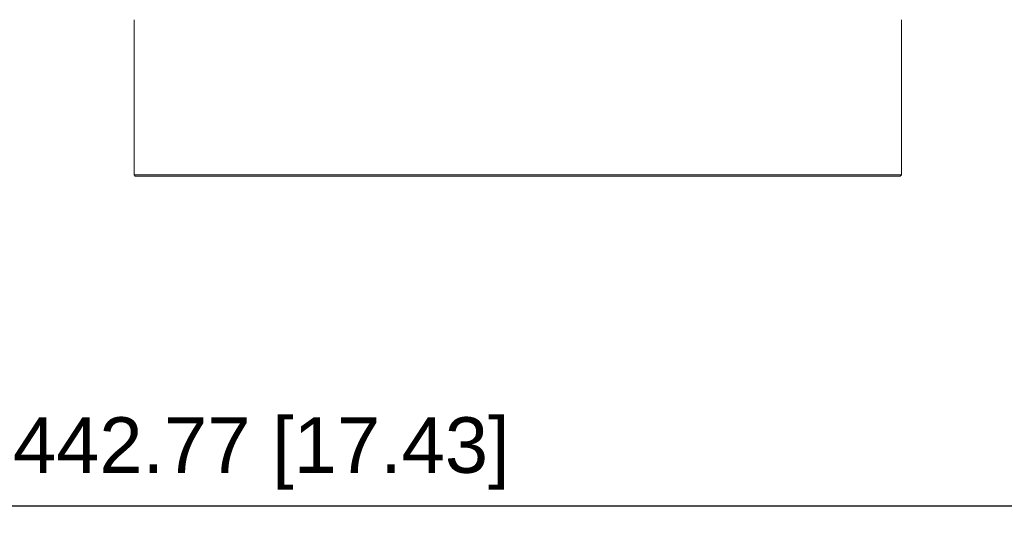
# Model space of a CAD drawing. Header units: millimetres. Extents: x 3925 to 5043, y -86 to 778.
# Tile 35 of 113: x 4355 to 4443, y 423 to 470. Entities that reach past the tile are written whole.
import ezdxf

# ---------------------------------------------------------------- set-up
doc = ezdxf.new("R2010")
doc.units = ezdxf.units.MM
doc.header["$LTSCALE"] = 46.255
doc.header["$PDMODE"] = 3
doc.header["$PDSIZE"] = 1
doc.layers.get('0').update_dxf_attribs({"linetype": 'CONTINUOUS'})
doc.layers.get('Defpoints').update_dxf_attribs({"linetype": 'CONTINUOUS'})
doc.layers.add('PJ-LENS-B10RDXF_CONTINUOUS_LINE', color=7, linetype='CONTINUOUS')
doc.styles.add('SLDTEXTSTYLE0', font='arialbd.ttf', dxfattribs={"height": 5.5})
doc.styles.add('SLDTEXTSTYLE2', font='arial.ttf')
doc.dimstyles.new('SLDDIMSTYLE1', dxfattribs={"dimtxt": 5.650301, "dimasz": 4.572, "dimexe": 0, "dimexo": 0.0625, "dimgap": 1.412575, "dimtad": 0, "dimtih": 1, "dimtoh": 1, "dimlfac": 3.5, "dimrnd": 1e-09, "dimzin": 4, "dimdsep": 46, "dimtxsty": 'SLDTEXTSTYLE0', "dimsah": 1, "dimcen": 0.09, "dimadec": 0, "dimazin": 1, "dimtol": 1, "dimtp": 0.8, "dimtm": 0.8, "dimtfac": 1, "dimtdec": 1, "dimtofl": 0, "dimtmove": 0, "dimatfit": 3, "dimfxl": 1, "dimfrac": 2, "dimtolj": 1, "dimarcsym": 0})

# ---------------------------------------------------------------- blocks, each defined once
blk = doc.blocks.new('*D87')
at = {"color": 0, "linetype": 'Continuous', "lineweight": -2}
for p, q in [((4265.825, 528.852), (4265.825, 425.178)), ((4487.211, 487.352), (4487.211, 425.178)), ((4269.825, 426.178), (4483.211, 426.178))]:
    blk.add_line(p, q, dxfattribs=at)
at = {"color": 0, "linetype": 'Continuous'}
for points in [[(4269.825, 426.845), (4269.825, 425.512), (4265.825, 426.178)], [(4483.211, 426.845), (4483.211, 425.512), (4487.211, 426.178)]]:
    blk.add_solid(points, dxfattribs=at)
at = {"layer": 'Defpoints', "color": 0, "linetype": 'Continuous'}
for p in [(4265.825, 529.852), (4487.211, 488.352), (4487.211, 426.178)]:
    blk.add_point(p, dxfattribs=at)
at = {"color": 0, "linetype": 'Continuous', "lineweight": 0, "insert": (4376.518, 430.883), "char_height": 5, "attachment_point": 5, "style": 'SLDTEXTSTYLE2'}
blk.add_mtext('\\A1;442.77 [17.43]', dxfattribs=at)

msp = doc.modelspace()

# ---------------------------------------------------------------- linework, layer by layer
at = {"layer": 'PJ-LENS-B10RDXF_CONTINUOUS_LINE', "color": 7, "linetype": 'Continuous', "lineweight": 0}
for p, q in [((4365.0749, 455.937), (4365.0749, 469.907)), ((4434.0749, 455.937), (4434.0749, 469.907)), ((4365.1899, 455.822), (4365.0749, 455.937)), ((4434.0749, 455.937), (4433.9599, 455.822)), ((4365.1899, 455.822), (4433.9599, 455.822))]:
    msp.add_line(p, q, dxfattribs=at)
msp.add_lwpolyline([(4434.0749, 455.937), (4365.1572, 455.937), (4365.0749, 455.9308)], dxfattribs=at)

# ---------------------------------------------------------------- dimensions: what is measured, and where the dimension line sits
at = {"color": 2, "linetype": 'Continuous', "lineweight": 0}
dim = msp.add_linear_dim(base=(4487.2112, 426.1782), p1=(4265.8249, 529.852), p2=(4487.2112, 488.352), dimstyle='SLDDIMSTYLE1', override={"dimtxt": 5, "dimasz": 4, "dimexe": 1, "dimexo": 1, "dimgap": 1.5, "dimtad": 1, "dimtih": 0, "dimlfac": 2, "dimtxsty": 'SLDTEXTSTYLE2', "dimdle": 1, "dimtol": 0, "dimtp": 0.5, "dimtm": 0.5}, dxfattribs=at)
dim.commit()
dim.dimension.update_dxf_attribs({"geometry": '*D87', "text_midpoint": (4376.518, 430.8825)})

doc.saveas('drawing.dxf')
